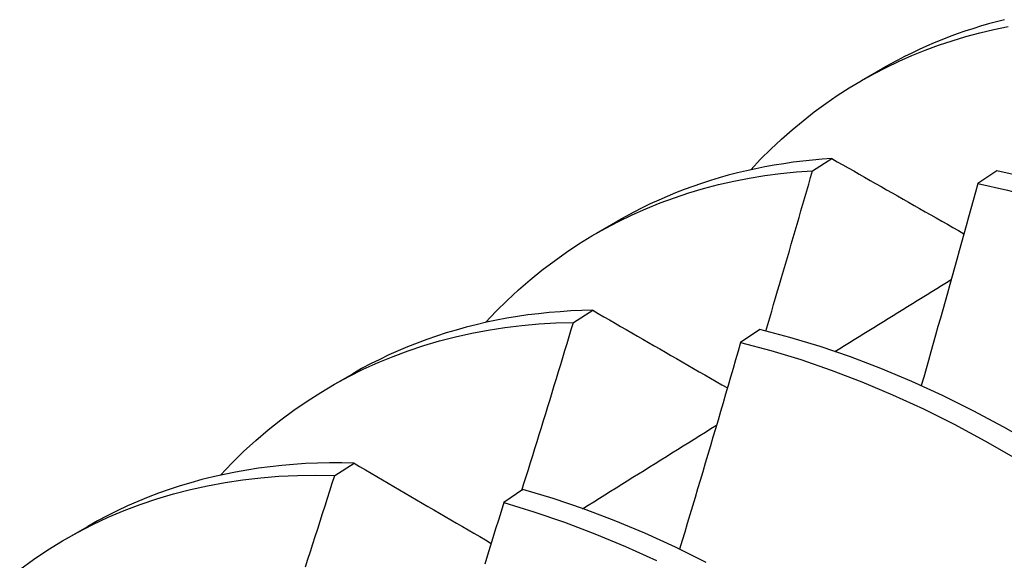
# Model space of a CAD drawing. Header units: inches. Extents: x 20 to 233, y 20 to 138.
# Tile 88 of 109: x 219.0555 to 219.1848, y 76.547 to 76.6179. Entities that reach past the tile are written whole.
import ezdxf

# ---------------------------------------------------------------- set-up
doc = ezdxf.new("R2010")
doc.units = ezdxf.units.IN
doc.header["$MEASUREMENT"] = 0
doc.layers.add('Visible Edges(ANSI)', color=7, linetype='Continuous', lineweight=25)

msp = doc.modelspace()

# ---------------------------------------------------------------- linework, layer by layer
at = {"layer": 'Visible Edges(ANSI)'}
for p, q in [((219.16603, 76.60992), (219.16884, 76.61154)), ((219.15959, 76.59809), (219.16213, 76.59969)), ((219.18379, 76.59808), (219.18128, 76.5964)), ((219.13123, 76.58988), (219.13405, 76.5915)), ((219.12821, 76.57817), (219.13074, 76.57979)), ((219.15267, 76.57724), (219.15016, 76.57555)), ((219.09643, 76.56984), (219.09925, 76.57146)), ((219.09688, 76.5581), (219.09941, 76.55972)), ((219.12158, 76.55624), (219.11907, 76.55454)), ((219.06164, 76.5498), (219.06445, 76.55142))]:
    msp.add_line(p, q, dxfattribs=at)
at = {"layer": 'Visible Edges(ANSI)', "flags": 128}
for points in [[(219.15148, 76.59822), (219.15278, 76.5996), (219.15413, 76.60093), (219.1555, 76.60222), (219.15691, 76.60347), (219.15835, 76.60466), (219.15982, 76.60581), (219.16132, 76.60691), (219.16285, 76.60796), (219.16441, 76.60896), (219.166, 76.60991), (219.16762, 76.61081), (219.16927, 76.61166), (219.17095, 76.61246), (219.17265, 76.61321), (219.17438, 76.6139), (219.17613, 76.61455), (219.17791, 76.61515), (219.17972, 76.61569), (219.18155, 76.61618), (219.1834, 76.61662), (219.18527, 76.61701)], [(219.18481, 76.61791), (219.18375, 76.61764), (219.1827, 76.61736), (219.18165, 76.61705), (219.18062, 76.61673), (219.17959, 76.61639), (219.17857, 76.61604), (219.17755, 76.61566), (219.17655, 76.61527), (219.17556, 76.61487), (219.17457, 76.61444), (219.17359, 76.614), (219.17262, 76.61354), (219.17167, 76.61307), (219.17072, 76.61257), (219.16977, 76.61207), (219.16884, 76.61154)], [(219.16213, 76.59969), (219.16085, 76.5996), (219.15958, 76.59949), (219.15832, 76.59936), (219.15706, 76.5992), (219.15582, 76.59902), (219.15458, 76.59882), (219.15335, 76.5986), (219.15214, 76.59836), (219.15093, 76.59809), (219.14973, 76.5978), (219.14854, 76.59749), (219.14736, 76.59716), (219.14619, 76.59681), (219.14503, 76.59643), (219.14388, 76.59604), (219.14274, 76.59562), (219.14162, 76.59518), (219.1405, 76.59472), (219.1394, 76.59424), (219.1383, 76.59373), (219.13722, 76.59321), (219.13615, 76.59266), (219.13509, 76.59209), (219.13405, 76.5915)], [(219.16213, 76.59969), (219.16284, 76.59928), (219.16356, 76.59888), (219.16428, 76.59847), (219.165, 76.59806), (219.16572, 76.59765), (219.16643, 76.59724), (219.16715, 76.59683), (219.16787, 76.59642), (219.16859, 76.59601), (219.16932, 76.5956), (219.17004, 76.59519), (219.17076, 76.59478), (219.17148, 76.59436), (219.17221, 76.59395), (219.17293, 76.59354), (219.17365, 76.59313), (219.17438, 76.59272), (219.17511, 76.59231), (219.17583, 76.5919), (219.17656, 76.59148), (219.17729, 76.59107), (219.17801, 76.59066), (219.17874, 76.59025), (219.17947, 76.58983)], [(219.11668, 76.57818), (219.11808, 76.57966), (219.11952, 76.58108), (219.121, 76.58245), (219.12252, 76.58377), (219.12407, 76.58504), (219.12566, 76.58624), (219.12728, 76.5874), (219.12894, 76.58849), (219.13063, 76.58953), (219.13236, 76.59051), (219.13411, 76.59144), (219.1359, 76.59231), (219.13773, 76.59311), (219.13958, 76.59386), (219.14146, 76.59455), (219.14337, 76.59519), (219.1453, 76.59576), (219.14727, 76.59627), (219.14926, 76.59673), (219.15128, 76.59712), (219.15332, 76.59745), (219.15539, 76.59773), (219.15748, 76.59794), (219.15959, 76.59809)], [(219.15346, 76.57705), (219.15372, 76.57792), (219.15398, 76.5788), (219.15424, 76.57968), (219.15449, 76.58055), (219.15475, 76.58143), (219.15501, 76.58231), (219.15527, 76.58318), (219.15553, 76.58406), (219.15578, 76.58494), (219.15604, 76.58581), (219.1563, 76.58669), (219.15655, 76.58757), (219.15681, 76.58844), (219.15706, 76.58932), (219.15732, 76.5902), (219.15757, 76.59108), (219.15782, 76.59195), (219.15808, 76.59283), (219.15833, 76.59371), (219.15858, 76.59458), (219.15884, 76.59546), (219.15909, 76.59634), (219.15934, 76.59721), (219.15959, 76.59809)], [(219.27021, 76.54345), (219.26658, 76.54732), (219.2629, 76.5511), (219.25916, 76.55476), (219.25538, 76.55831), (219.25154, 76.56173), (219.24767, 76.56504), (219.24375, 76.56821), (219.23981, 76.57125), (219.23584, 76.57416), (219.23184, 76.57692), (219.22783, 76.57954), (219.2238, 76.58202), (219.21976, 76.58434), (219.21572, 76.58652), (219.21168, 76.58853), (219.20764, 76.59039), (219.20362, 76.59208), (219.1996, 76.59362), (219.19561, 76.59499), (219.19164, 76.59619), (219.1877, 76.59722), (219.18379, 76.59808)], [(219.18128, 76.5964), (219.18098, 76.5953), (219.18067, 76.59419), (219.18037, 76.59309), (219.18007, 76.59199), (219.17976, 76.59088), (219.17946, 76.58978), (219.17915, 76.58867), (219.17884, 76.58757), (219.17854, 76.58646), (219.17823, 76.58536), (219.17792, 76.58425), (219.17761, 76.58315), (219.17731, 76.58204), (219.177, 76.58094), (219.17669, 76.57983), (219.17638, 76.57873), (219.17606, 76.57763), (219.17575, 76.57652), (219.17544, 76.57542), (219.17513, 76.57431), (219.17481, 76.57321), (219.1745, 76.5721), (219.17419, 76.571), (219.17387, 76.56989)], [(219.18128, 76.5964), (219.18519, 76.59553), (219.18913, 76.59448), (219.1931, 76.59327), (219.1971, 76.59189), (219.20111, 76.59034), (219.20514, 76.58863), (219.20917, 76.58676), (219.21322, 76.58474), (219.21726, 76.58255), (219.22129, 76.58022), (219.22532, 76.57773), (219.22933, 76.5751), (219.23333, 76.57232), (219.2373, 76.56941), (219.24124, 76.56635), (219.24515, 76.56317), (219.24902, 76.55986), (219.25285, 76.55642), (219.25664, 76.55287), (219.26037, 76.5492), (219.26405, 76.54541)], [(219.16254, 76.57437), (219.16317, 76.57476), (219.16381, 76.57516), (219.16444, 76.57555), (219.16508, 76.57595), (219.16572, 76.57634), (219.16635, 76.57673), (219.16699, 76.57713), (219.16762, 76.57752), (219.16826, 76.57792), (219.1689, 76.57831), (219.16953, 76.57871), (219.17017, 76.5791), (219.1708, 76.57949), (219.17144, 76.57989), (219.17208, 76.58028), (219.17271, 76.58067), (219.17335, 76.58107), (219.17399, 76.58146), (219.17462, 76.58185), (219.17526, 76.58225), (219.17589, 76.58264), (219.17653, 76.58304), (219.17717, 76.58343), (219.1778, 76.58382)], [(219.13074, 76.57979), (219.1293, 76.57975), (219.12787, 76.57969), (219.12645, 76.57959), (219.12503, 76.57948), (219.12363, 76.57933), (219.12224, 76.57916), (219.12086, 76.57896), (219.11949, 76.57873), (219.11813, 76.57848), (219.11678, 76.5782), (219.11544, 76.57789), (219.11412, 76.57756), (219.11281, 76.57719), (219.11151, 76.57681), (219.11022, 76.57639), (219.10895, 76.57595), (219.10769, 76.57548), (219.10644, 76.57499), (219.1052, 76.57446), (219.10398, 76.57392), (219.10278, 76.57334), (219.10159, 76.57274), (219.10041, 76.57212), (219.09925, 76.57146)], [(219.13074, 76.57979), (219.13147, 76.57936), (219.1322, 76.57894), (219.13293, 76.57852), (219.13367, 76.57809), (219.1344, 76.57767), (219.13513, 76.57725), (219.13586, 76.57682), (219.1366, 76.5764), (219.13733, 76.57598), (219.13807, 76.57555), (219.1388, 76.57513), (219.13954, 76.5747), (219.14028, 76.57428), (219.14101, 76.57385), (219.14175, 76.57343), (219.14249, 76.573), (219.14323, 76.57257), (219.14397, 76.57215), (219.14471, 76.57172), (219.14545, 76.5713), (219.1462, 76.57087), (219.14694, 76.57044), (219.14768, 76.57001), (219.14843, 76.56959)], [(219.08188, 76.55814), (219.08338, 76.55971), (219.08492, 76.56123), (219.0865, 76.56268), (219.08813, 76.56408), (219.0898, 76.56541), (219.0915, 76.56667), (219.09325, 76.56787), (219.09504, 76.56901), (219.09686, 76.57009), (219.09872, 76.5711), (219.10062, 76.57204), (219.10256, 76.57292), (219.10453, 76.57373), (219.10653, 76.57447), (219.10856, 76.57515), (219.11063, 76.57575), (219.11273, 76.5763), (219.11486, 76.57677), (219.11702, 76.57717), (219.1192, 76.57751), (219.12142, 76.57778), (219.12366, 76.57798), (219.12592, 76.57811), (219.12821, 76.57817)], [(219.12143, 76.55614), (219.12172, 76.55706), (219.12201, 76.55798), (219.1223, 76.5589), (219.12258, 76.55981), (219.12287, 76.56073), (219.12315, 76.56165), (219.12344, 76.56257), (219.12372, 76.56348), (219.124, 76.5644), (219.12429, 76.56532), (219.12457, 76.56624), (219.12485, 76.56716), (219.12514, 76.56807), (219.12542, 76.56899), (219.1257, 76.56991), (219.12598, 76.57083), (219.12626, 76.57174), (219.12654, 76.57266), (219.12682, 76.57358), (219.1271, 76.5745), (219.12738, 76.57542), (219.12765, 76.57633), (219.12793, 76.57725), (219.12821, 76.57817)], [(219.21264, 76.54519), (219.20872, 76.54836), (219.20478, 76.55139), (219.2008, 76.55429), (219.1968, 76.55704), (219.19279, 76.55966), (219.18876, 76.56212), (219.18472, 76.56444), (219.18068, 76.5666), (219.17664, 76.56861), (219.17261, 76.57045), (219.16858, 76.57214), (219.16457, 76.57366), (219.16058, 76.57502), (219.15661, 76.57621), (219.15267, 76.57724)], [(219.15016, 76.57555), (219.14983, 76.57442), (219.1495, 76.57329), (219.14917, 76.57215), (219.14884, 76.57102), (219.14852, 76.56989), (219.14818, 76.56876), (219.14785, 76.56763), (219.14752, 76.5665), (219.14719, 76.56537), (219.14686, 76.56424), (219.14652, 76.56311), (219.14619, 76.56198), (219.14586, 76.56085), (219.14552, 76.55972), (219.14519, 76.55859), (219.14485, 76.55746), (219.14451, 76.55633), (219.14418, 76.5552), (219.14384, 76.55407), (219.1435, 76.55294), (219.14316, 76.55181), (219.14282, 76.55068), (219.14248, 76.54955), (219.14214, 76.54842)], [(219.15016, 76.57555), (219.1541, 76.57451), (219.15807, 76.57331), (219.16206, 76.57193), (219.16607, 76.5704), (219.1701, 76.5687), (219.17414, 76.56684), (219.17818, 76.56482), (219.18222, 76.56265), (219.18626, 76.56032), (219.19028, 76.55784), (219.1943, 76.55522), (219.19829, 76.55245), (219.20226, 76.54954), (219.20621, 76.5465)], [(219.12942, 76.55374), (219.13016, 76.5542), (219.13089, 76.55465), (219.13162, 76.55511), (219.13235, 76.55557), (219.13308, 76.55603), (219.13382, 76.55649), (219.13455, 76.55694), (219.13528, 76.5574), (219.13601, 76.55786), (219.13674, 76.55831), (219.13748, 76.55877), (219.13821, 76.55923), (219.13894, 76.55969), (219.13967, 76.56014), (219.14041, 76.5606), (219.14114, 76.56106), (219.14187, 76.56151), (219.1426, 76.56197), (219.14334, 76.56243), (219.14407, 76.56288), (219.1448, 76.56334), (219.14553, 76.5638), (219.14626, 76.56425), (219.147, 76.56471)], [(219.09941, 76.55972), (219.0978, 76.55975), (219.09621, 76.55975), (219.09462, 76.55971), (219.09304, 76.55965), (219.09148, 76.55954), (219.08993, 76.55941), (219.08839, 76.55924), (219.08687, 76.55904), (219.08535, 76.55881), (219.08385, 76.55854), (219.08237, 76.55824), (219.0809, 76.55791), (219.07944, 76.55755), (219.078, 76.55715), (219.07657, 76.55672), (219.07516, 76.55626), (219.07376, 76.55577), (219.07238, 76.55524), (219.07102, 76.55469), (219.06967, 76.5541), (219.06834, 76.55348), (219.06702, 76.55282), (219.06573, 76.55214), (219.06445, 76.55142)], [(219.09941, 76.55972), (219.10015, 76.55929), (219.1009, 76.55885), (219.10164, 76.55842), (219.10239, 76.55798), (219.10313, 76.55754), (219.10388, 76.55711), (219.10462, 76.55667), (219.10537, 76.55623), (219.10612, 76.55579), (219.10687, 76.55535), (219.10762, 76.55492), (219.10837, 76.55448), (219.10912, 76.55404), (219.10987, 76.5536), (219.11062, 76.55316), (219.11138, 76.55272), (219.11213, 76.55228), (219.11288, 76.55184), (219.11364, 76.5514), (219.1144, 76.55096), (219.11515, 76.55052), (219.11591, 76.55008), (219.11667, 76.54964), (219.11743, 76.54919)], [(219.05553, 76.54577), (219.05735, 76.54709), (219.05923, 76.54834), (219.06115, 76.54952), (219.0631, 76.55062), (219.06511, 76.55165), (219.06715, 76.55261), (219.06923, 76.55349), (219.07135, 76.5543), (219.07351, 76.55503), (219.0757, 76.55568), (219.07793, 76.55626), (219.08019, 76.55676), (219.08249, 76.55718), (219.08481, 76.55753), (219.08717, 76.55779), (219.08956, 76.55799), (219.09197, 76.5581), (219.09441, 76.55814), (219.09688, 76.5581)], [(219.09303, 76.54611), (219.09335, 76.54711), (219.09368, 76.54811), (219.094, 76.54911), (219.09432, 76.55011), (219.09464, 76.5511), (219.09497, 76.5521), (219.09529, 76.5531), (219.09561, 76.5541), (219.09593, 76.5551), (219.09624, 76.5561), (219.09656, 76.5571), (219.09688, 76.5581)], [(219.14564, 76.54668), (219.1416, 76.54868), (219.13757, 76.55052), (219.13354, 76.5522), (219.12953, 76.55371), (219.12554, 76.55506), (219.12158, 76.55624)], [(219.11907, 76.55454), (219.11871, 76.55338), (219.11836, 76.55223), (219.118, 76.55108), (219.11765, 76.54992), (219.11729, 76.54877), (219.11694, 76.54762), (219.11658, 76.54646)], [(219.11907, 76.55454), (219.12303, 76.55334), (219.12703, 76.55198), (219.13104, 76.55046), (219.13506, 76.54877), (219.1391, 76.54692)]]:
    msp.add_lwpolyline(points, dxfattribs=at)

doc.saveas('drawing.dxf')
